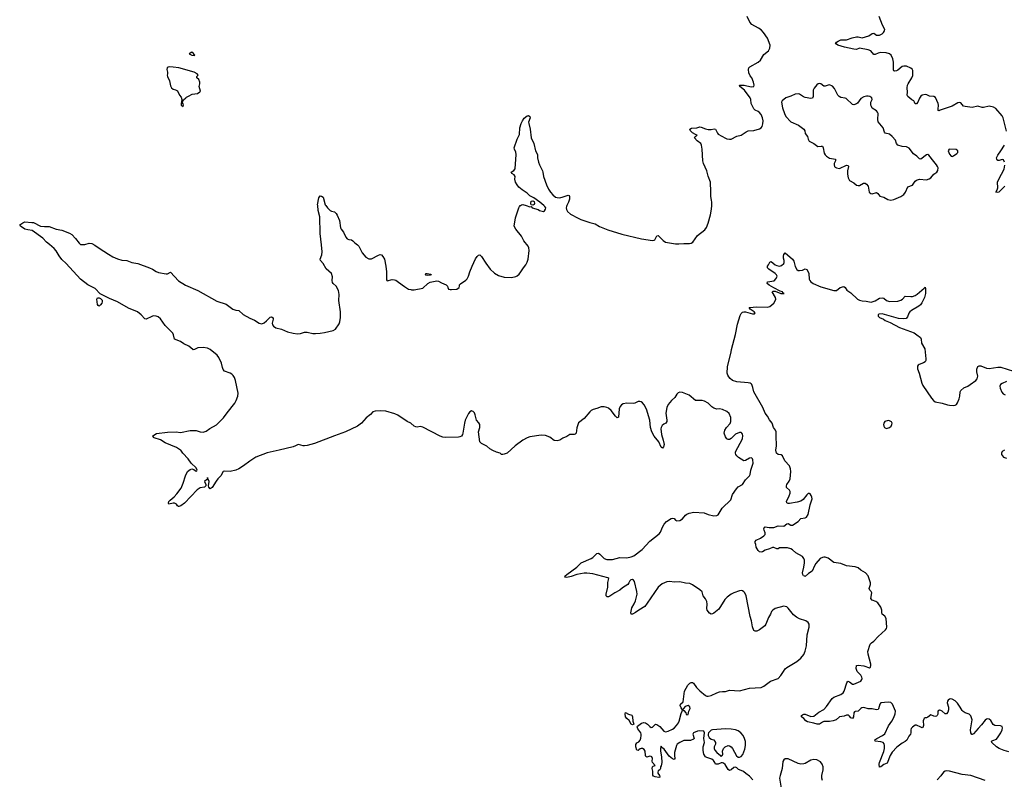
# Model space of a CAD drawing. Header units: inches. Extents: x 1603746 to 1744129, y 385869 to 533836.
# Tile 65 of 105: x 1714518 to 1728320, y 431956 to 442607. Entities that reach past the tile are written whole.
import ezdxf

# ---------------------------------------------------------------- set-up
doc = ezdxf.new("R2010")
doc.units = ezdxf.units.IN
doc.header["$MEASUREMENT"] = 0
for name, color, linetype in [('B7413', 7, 'Continuous'), ('B7414', 7, 'Continuous'), ('B7423', 7, 'Continuous'), ('B7424', 7, 'Continuous')]:
    doc.layers.add(name, color=color, linetype=linetype)

msp = doc.modelspace()

# ---------------------------------------------------------------- linework, layer by layer
at = {"layer": 'B7413', "color": 6, "elevation": 400}
for points in [[(1720000, 436951), (1719950, 436975), (1719820, 437060), (1719779, 437079), (1719650, 437120), (1719570, 437124), (1719502, 437118), (1719470, 437110), (1719436, 437070), (1719377, 437023), (1719311, 436950), (1719253, 436910), (1719083, 436830), (1718932, 436770), (1718650, 436667), (1718550, 436638), (1718510, 436630), (1718490, 436631), (1718428, 436652), (1718410, 436648), (1718384, 436630), (1718350, 436617), (1718157, 436570), (1717985, 436535), (1717830, 436472), (1717744, 436416), (1717653, 436350), (1717590, 436310), (1717550, 436291), (1717470, 436273), (1717390, 436279), (1717370, 436273), (1717337, 436210), (1717295, 436170), (1717270, 436138), (1717218, 436050), (1717190, 436030), (1717171, 436051), (1717166, 436070), (1717172, 436132), (1717170, 436145), (1717153, 436170), (1717150, 436186), (1717149, 436170), (1717142, 436158), (1717110, 436130), (1717126, 436090), (1717128, 436070), (1717120, 436060), (1717108, 436052), (1717050, 436044), (1717004, 436016), (1716827, 435830), (1716775, 435790), (1716750, 435780), (1716742, 435782), (1716730, 435789), (1716714, 435814), (1716690, 435826), (1716670, 435826), (1716610, 435814), (1716604, 435830), (1716610, 435850), (1716626, 435870), (1716683, 435917), (1716723, 435957), (1716780, 436040), (1716810, 436110), (1716840, 436210), (1716871, 436270), (1716910, 436302), (1716930, 436308), (1716959, 436299), (1716990, 436278), (1717000, 436280), (1717006, 436290), (1716990, 436323), (1716922, 436390), (1716879, 436450), (1716805, 436530), (1716779, 436570), (1716759, 436579), (1716718, 436610), (1716555, 436675), (1716490, 436716), (1716404, 436744), (1716393, 436750), (1716385, 436770), (1716435, 436805), (1716590, 436824), (1716710, 436830), (1716770, 436821), (1716910, 436846), (1716972, 436848), (1716990, 436847), (1717050, 436829), (1717090, 436826), (1717130, 436839), (1717183, 436877), (1717275, 436925), (1717377, 437023), (1717425, 437095), (1717536, 437230), (1717554, 437266), (1717577, 437330), (1717582, 437370), (1717542, 437550), (1717528, 437590), (1717510, 437618), (1717490, 437638), (1717470, 437652), (1717390, 437681), (1717370, 437701), (1717360, 437730), (1717348, 437790), (1717311, 437871), (1717284, 437904), (1717190, 437984), (1717150, 438003), (1717090, 438012), (1717015, 438005), (1716970, 437985), (1716950, 437980), (1716943, 437983), (1716890, 438031), (1716821, 438061), (1716770, 438095), (1716687, 438127), (1716675, 438190), (1716663, 438210), (1716558, 438318), (1716490, 438411), (1716460, 438440), (1716430, 438451), (1716390, 438453), (1716370, 438447), (1716290, 438407), (1716271, 438411), (1716223, 438470), (1716171, 438510), (1716043, 438563), (1715890, 438652), (1715776, 438696), (1715645, 438765), (1715576, 438836), (1715473, 438890), (1715371, 438970), (1715170, 439190), (1715110, 439245), (1715070, 439297), (1715027, 439367), (1714999, 439399), (1714936, 439456), (1714892, 439490), (1714842, 439542), (1714693, 439653), (1714630, 439661), (1714590, 439672), (1714529, 439710), (1714518, 439730), (1714561, 439759), (1714590, 439771), (1714690, 439765), (1714710, 439762), (1714810, 439713), (1714867, 439707), (1714930, 439706), (1715030, 439669), (1715110, 439654), (1715214, 439614), (1715250, 439593), (1715300, 439540), (1715350, 439473), (1715370, 439457), (1715390, 439453), (1715430, 439457), (1715490, 439476), (1715530, 439468), (1715570, 439448), (1715630, 439404), (1715761, 439321), (1715824, 439284), (1715890, 439253), (1715950, 439235), (1716018, 439230), (1716090, 439203), (1716175, 439190), (1716339, 439130), (1716380, 439110), (1716430, 439077), (1716464, 439064), (1716570, 439042), (1716590, 439046), (1716630, 439065), (1716745, 438945), (1716843, 438883), (1717014, 438810), (1717282, 438662), (1717410, 438617), (1717507, 438547), (1717550, 438532), (1717590, 438528), (1717650, 438475), (1717743, 438423), (1717810, 438396), (1717873, 438353), (1717910, 438345), (1717944, 438356), (1717977, 438383), (1718010, 438418), (1718030, 438434), (1718050, 438442), (1718069, 438429), (1718070, 438406), (1718055, 438350), (1718061, 438330), (1718075, 438310), (1718110, 438288), (1718186, 438266), (1718273, 438230), (1718350, 438210), (1718410, 438202), (1718452, 438208), (1718510, 438228), (1718547, 438227), (1718629, 438209), (1718666, 438206), (1718730, 438210), (1718790, 438221), (1718914, 438250), (1718945, 438270), (1718995, 438345), (1719007, 438373), (1719016, 438430), (1719016, 438510), (1718994, 438670), (1718995, 438755), (1718987, 438810), (1718952, 438870), (1718910, 438910), (1718903, 438923), (1718899, 438950), (1718903, 439003), (1718887, 439047), (1718816, 439116), (1718770, 439190), (1718733, 439230), (1718731, 439250), (1718752, 439310), (1718760, 439350), (1718751, 439450), (1718729, 439609), (1718730, 439690), (1718724, 439764), (1718724, 439844), (1718704, 439930), (1718695, 440000)], [(1718809, 440000), (1718831, 439970), (1718870, 439934), (1718890, 439922), (1718930, 439912), (1718955, 439890), (1718970, 439865), (1719001, 439790), (1719016, 439690), (1719026, 439670), (1719059, 439630), (1719090, 439558), (1719110, 439536), (1719130, 439525), (1719170, 439522), (1719190, 439508), (1719218, 439478), (1719254, 439450), (1719271, 439431), (1719319, 439339), (1719370, 439276), (1719410, 439253), (1719430, 439252), (1719450, 439256), (1719550, 439307), (1719570, 439313), (1719590, 439308), (1719610, 439289), (1719630, 439250), (1719651, 439150), (1719660, 439070), (1719658, 438958), (1719667, 438947), (1719738, 438962), (1719770, 438960), (1719790, 438953), (1719830, 438927), (1719910, 438864), (1719970, 438831), (1720000, 438822)]]:
    msp.add_lwpolyline(points, dxfattribs=at)
msp.add_lwpolyline([(1715630, 438592), (1715618, 438598), (1715610, 438613), (1715600, 438690), (1715610, 438707), (1715630, 438706), (1715650, 438699), (1715662, 438690), (1715673, 438673), (1715675, 438650), (1715670, 438632), (1715650, 438607)], close=True, dxfattribs=at)
at = {"layer": 'B7414', "color": 6, "elevation": 500}
for points in [[(1716930, 442150), (1716893, 442130), (1716930, 442110), (1716970, 442107), (1716975, 442110), (1716961, 442121), (1716959, 442130)], [(1716616, 441944), (1716600, 441940), (1716585, 441930), (1716580, 441910), (1716591, 441870), (1716591, 441850), (1716583, 441830), (1716588, 441810), (1716619, 441750), (1716630, 441682), (1716647, 441650), (1716670, 441631), (1716703, 441623), (1716731, 441610), (1716758, 441550), (1716783, 441523), (1716792, 441488), (1716780, 441430), (1716782, 441410), (1716810, 441389), (1716814, 441410), (1716810, 441429), (1716797, 441450), (1716798, 441462), (1716810, 441471), (1716815, 441485), (1716849, 441510), (1716858, 441522), (1716883, 441537), (1716937, 441563), (1717010, 441571), (1717045, 441595), (1717053, 441607), (1717036, 441670), (1717045, 441710), (1717043, 441730), (1717027, 441767), (1717002, 441790), (1717002, 441810), (1717022, 441830), (1717006, 441850), (1716964, 441870), (1716749, 441930), (1716670, 441943)]]:
    msp.add_lwpolyline(points, close=True, dxfattribs=at)
at = {"layer": 'B7414', "color": 6, "elevation": 400}
msp.add_lwpolyline([(1718695, 440000), (1718694, 440010), (1718711, 440109), (1718730, 440137), (1718750, 440134), (1718770, 440119), (1718802, 440010), (1718809, 440000)], dxfattribs=at)
at = {"layer": 'B7423', "color": 6}
for points, elevation in [([(1720000, 438822), (1720010, 438818), (1720050, 438818), (1720170, 438844), (1720238, 438910), (1720270, 438929), (1720365, 438945), (1720390, 438939), (1720430, 438917), (1720497, 438890), (1720516, 438870), (1720518, 438850), (1720530, 438829), (1720550, 438822), (1720570, 438822), (1720647, 438830), (1720679, 438850), (1720684, 438870), (1720682, 438890), (1720696, 438904), (1720770, 438956), (1720790, 438975), (1720809, 439010), (1720827, 439070), (1720859, 439150), (1720907, 439253), (1720930, 439287), (1720950, 439307), (1720970, 439310), (1720990, 439289), (1721050, 439193), (1721111, 439110), (1721175, 439055), (1721230, 439020), (1721310, 438998), (1721410, 438994), (1721474, 439006), (1721490, 439014), (1721521, 439039), (1721545, 439070), (1721579, 439130), (1721613, 439170), (1721634, 439206), (1721647, 439250), (1721660, 439370), (1721653, 439410), (1721644, 439430), (1721586, 439506), (1721551, 439571), (1721474, 439670), (1721451, 439710), (1721468, 439830), (1721514, 439970), (1721524, 439990), (1721533, 440000)], 400), ([(1721620, 440000), (1721670, 439985), (1721686, 439986), (1721704, 439970), (1721784, 439944), (1721804, 439930), (1721863, 439917), (1721875, 439925), (1721889, 439951), (1721892, 439968), (1721878, 439990), (1721867, 440000)], 400), ([(1722187, 440000), (1722182, 439990), (1722180, 439970), (1722185, 439945), (1722199, 439919), (1722241, 439881), (1722345, 439825), (1722386, 439806), (1722510, 439762), (1722583, 439743), (1722646, 439706), (1722762, 439662), (1722959, 439599), (1723236, 439536), (1723389, 439511), (1723410, 439515), (1723419, 439521), (1723450, 439577), (1723470, 439579), (1723539, 439510), (1723569, 439490), (1723710, 439466), (1723757, 439463), (1723829, 439469), (1723908, 439468), (1723930, 439472), (1723956, 439490), (1724018, 439582), (1724120, 439660), (1724146, 439694), (1724168, 439752), (1724202, 439870), (1724217, 439950), (1724219, 440000)], 400), ([(1728383, 432343), (1728320, 432360), (1728248, 432390), (1728210, 432413), (1728144, 432470), (1728140, 432490), (1728158, 432502), (1728210, 432521), (1728235, 432550), (1728272, 432610), (1728291, 432650), (1728296, 432676), (1728290, 432697), (1728266, 432706), (1728188, 432710), (1728166, 432726), (1728130, 432781), (1728110, 432800), (1728090, 432805), (1728070, 432801), (1728050, 432787), (1728002, 432718), (1727953, 432670), (1727890, 432594), (1727870, 432584), (1727866, 432586), (1727850, 432610), (1727847, 432650), (1727870, 432790), (1727850, 432845), (1727828, 432868), (1727770, 432889), (1727745, 432905), (1727730, 432920), (1727703, 432970), (1727664, 433024), (1727630, 433055), (1727590, 433081), (1727570, 433085), (1727550, 433080), (1727532, 433068), (1727522, 433050), (1727521, 433030), (1727538, 432970), (1727537, 432930), (1727530, 432897), (1727510, 432874), (1727490, 432875), (1727450, 432912), (1727430, 432922), (1727410, 432925), (1727390, 432910), (1727388, 432870), (1727380, 432850), (1727370, 432843), (1727350, 432838), (1727330, 432842), (1727290, 432859), (1727250, 432829), (1727230, 432820), (1727210, 432820), (1727197, 432810), (1727190, 432800), (1727185, 432775), (1727187, 432710), (1727185, 432695), (1727177, 432683), (1727170, 432680), (1727150, 432687), (1727090, 432717), (1727070, 432716), (1727031, 432689), (1727015, 432670), (1727009, 432651), (1727011, 432609), (1727003, 432590), (1726980, 432560), (1726953, 432507), (1726930, 432486), (1726890, 432461), (1726815, 432405), (1726750, 432335), (1726721, 432290), (1726678, 432182), (1726630, 432166), (1726590, 432130), (1726570, 432125), (1726568, 432168), (1726573, 432190), (1726633, 432347), (1726641, 432390), (1726640, 432430), (1726634, 432454), (1726621, 432470), (1726590, 432482), (1726510, 432490), (1726507, 432510), (1726531, 432530), (1726613, 432570), (1726644, 432596), (1726696, 432704), (1726745, 432770), (1726770, 432823), (1726790, 432872), (1726793, 432910), (1726752, 433012), (1726731, 433031), (1726690, 433039), (1726590, 433030), (1726575, 433010), (1726556, 432944), (1726550, 432935), (1726530, 432930), (1726470, 432943), (1726410, 432944), (1726350, 432961), (1726322, 432958), (1726308, 432950), (1726270, 432911), (1726230, 432907), (1726220, 432900), (1726212, 432888), (1726205, 432830), (1726190, 432809), (1726170, 432817), (1726150, 432843), (1726135, 432855), (1726110, 432855), (1726077, 432843), (1726010, 432830), (1725961, 432790), (1725923, 432777), (1725870, 432768), (1725790, 432767), (1725770, 432758), (1725730, 432729), (1725695, 432730), (1725650, 432745), (1725563, 432763), (1725538, 432778), (1725511, 432811), (1725478, 432830), (1725477, 432850), (1725490, 432862), (1725510, 432870), (1725530, 432868), (1725610, 432839), (1725650, 432843), (1725722, 432898), (1725790, 432936), (1725830, 432977), (1725908, 433090), (1725930, 433110), (1726030, 433146), (1726061, 433170), (1726074, 433190), (1726113, 433307), (1726129, 433331), (1726150, 433322), (1726190, 433290), (1726210, 433289), (1726310, 433333), (1726325, 433355), (1726328, 433370), (1726325, 433390), (1726310, 433417), (1726258, 433470), (1726245, 433510), (1726248, 433550), (1726270, 433558), (1726350, 433548), (1726430, 433520), (1726444, 433530), (1726450, 433550), (1726450, 433570), (1726413, 433710), (1726408, 433750), (1726442, 433850), (1726458, 433870), (1726490, 433891), (1726550, 433957), (1726653, 434050), (1726668, 434070), (1726672, 434090), (1726662, 434210), (1726645, 434245), (1726610, 434274), (1726603, 434290), (1726605, 434330), (1726588, 434370), (1726546, 434430), (1726518, 434450), (1726467, 434467), (1726451, 434490), (1726461, 434570), (1726453, 434590), (1726434, 434610), (1726425, 434630), (1726446, 434690), (1726446, 434710), (1726411, 434810), (1726373, 434853), (1726310, 434888), (1726270, 434920), (1726230, 434934), (1726110, 434948), (1726030, 434981), (1725930, 434994), (1725850, 435056), (1725810, 435073), (1725790, 435073), (1725770, 435068), (1725740, 435050), (1725678, 434982), (1725658, 434950), (1725626, 434874), (1725577, 434843), (1725530, 434802), (1725523, 434803), (1725506, 434810), (1725495, 434830), (1725492, 434850), (1725511, 434929), (1725519, 434990), (1725518, 435030), (1725512, 435052), (1725490, 435078), (1725396, 435130), (1725350, 435174), (1725330, 435187), (1725280, 435200), (1725190, 435204), (1725170, 435201), (1725150, 435190), (1725130, 435188), (1725090, 435207), (1725070, 435207), (1725030, 435186), (1724969, 435171), (1724930, 435144), (1724910, 435142), (1724890, 435148), (1724870, 435166), (1724843, 435210), (1724837, 435250), (1724828, 435270), (1724829, 435291), (1724840, 435310), (1724904, 435336), (1724950, 435369), (1724966, 435390), (1724969, 435410), (1724953, 435450), (1724951, 435470), (1724960, 435490), (1724970, 435498), (1725026, 435486), (1725090, 435485), (1725150, 435509), (1725230, 435506), (1725270, 435538), (1725290, 435543), (1725330, 435521), (1725350, 435521), (1725429, 435570), (1725470, 435614), (1725530, 435621), (1725546, 435630), (1725572, 435670), (1725597, 435803), (1725625, 435890), (1725624, 435910), (1725615, 435935), (1725598, 435958), (1725590, 435965), (1725584, 435964), (1725570, 435962), (1725550, 435945), (1725502, 435878), (1725470, 435857), (1725418, 435842), (1725310, 435825), (1725290, 435825), (1725274, 435834), (1725269, 435850), (1725305, 435930), (1725317, 435970), (1725317, 435990), (1725308, 436010), (1725268, 436050), (1725266, 436070), (1725270, 436091), (1725303, 436137), (1725318, 436170), (1725326, 436270), (1725322, 436310), (1725307, 436350), (1725244, 436424), (1725213, 436493), (1725190, 436504), (1725150, 436511), (1725128, 436530), (1725119, 436570), (1725128, 436630), (1725121, 436770), (1725122, 436830), (1725113, 436850), (1725083, 436890), (1725068, 436950), (1725030, 436998), (1725001, 437050), (1724967, 437090), (1724936, 437170), (1724810, 437390), (1724797, 437450), (1724780, 437490), (1724770, 437501), (1724757, 437510), (1724730, 437517), (1724570, 437528), (1724511, 437550), (1724477, 437577), (1724460, 437600), (1724443, 437623), (1724435, 437650), (1724438, 437742), (1724490, 437951), (1724495, 437985), (1724550, 438193), (1724581, 438339), (1724619, 438461), (1724633, 438487), (1724650, 438504), (1724670, 438512), (1724691, 438511), (1724790, 438484), (1724817, 438483), (1724829, 438490), (1724814, 438510), (1724758, 438550), (1724744, 438570), (1724749, 438571), (1724850, 438580), (1725002, 438578), (1725035, 438585), (1725090, 438634), (1725114, 438674), (1725117, 438690), (1725114, 438710), (1725068, 438790), (1725081, 438799), (1725110, 438799), (1725187, 438770), (1725233, 438767), (1725225, 438775), (1725216, 438776), (1725211, 438790), (1725180, 438800), (1725088, 438848), (1725026, 438886), (1724998, 438910), (1725001, 438930), (1725095, 438945), (1725120, 438980), (1725135, 439010), (1725125, 439030), (1725106, 439050), (1725018, 439110), (1725002, 439130), (1725001, 439150), (1725016, 439170), (1725032, 439208), (1725050, 439219), (1725109, 439169), (1725130, 439159), (1725170, 439152), (1725199, 439161), (1725230, 439188), (1725236, 439204), (1725234, 439230), (1725225, 439265), (1725225, 439290), (1725230, 439317), (1725250, 439338), (1725353, 439250), (1725370, 439222), (1725390, 439148), (1725410, 439105), (1725430, 439090), (1725450, 439089), (1725490, 439095), (1725530, 439115), (1725550, 439105), (1725571, 439071), (1725578, 439050), (1725587, 438970), (1725594, 438950), (1725609, 438930), (1725640, 438910), (1725750, 438862), (1725930, 438808), (1725968, 438812), (1726019, 438850), (1726070, 438867), (1726090, 438851), (1726113, 438813), (1726170, 438777), (1726262, 438690), (1726290, 438675), (1726330, 438665), (1726382, 438662), (1726430, 438649), (1726452, 438648), (1726510, 438664), (1726570, 438702), (1726608, 438708), (1726630, 438702), (1726671, 438670), (1726710, 438656), (1726830, 438659), (1726870, 438675), (1726891, 438689), (1726930, 438732), (1727010, 438724), (1727033, 438727), (1727070, 438740), (1727100, 438760), (1727163, 438817), (1727198, 438842), (1727210, 438858), (1727217, 438837), (1727214, 438766), (1727200, 438710), (1727163, 438637), (1727144, 438610), (1727121, 438590), (1727018, 438530), (1726995, 438510), (1726980, 438490), (1726961, 438439), (1726944, 438416), (1726909, 438411), (1726839, 438419), (1726610, 438484), (1726561, 438479), (1726552, 438470), (1726552, 438450), (1726572, 438430), (1726626, 438406), (1726651, 438390), (1726722, 438362), (1726851, 438290), (1727055, 438215), (1727095, 438190), (1727146, 438150), (1727157, 438130), (1727159, 438070), (1727204, 437990), (1727220, 437850), (1727218, 437830), (1727210, 437810), (1727186, 437794), (1727127, 437773), (1727115, 437765), (1727105, 437750), (1727103, 437710), (1727127, 437650), (1727163, 437510), (1727178, 437478), (1727299, 437299), (1727326, 437266), (1727350, 437247), (1727450, 437232), (1727526, 437206), (1727550, 437202), (1727610, 437198), (1727630, 437202), (1727648, 437212), (1727666, 437234), (1727687, 437293), (1727698, 437330), (1727700, 437390), (1727711, 437410), (1727754, 437446), (1727810, 437469), (1727843, 437490), (1727922, 437550), (1727939, 437570), (1727951, 437610), (1727934, 437670), (1727933, 437707), (1727950, 437743), (1727970, 437754), (1727990, 437755), (1728070, 437722), (1728110, 437715), (1728230, 437736), (1728270, 437736), (1728450, 437679)], 300), ([(1728350, 437533), (1728290, 437505), (1728268, 437490), (1728258, 437470), (1728262, 437442), (1728285, 437385), (1728303, 437363), (1728330, 437345)], 300), ([(1724794, 431950), (1724750, 431999), (1724696, 432036), (1724670, 432060), (1724657, 432070), (1724594, 432094), (1724570, 432118), (1724550, 432126), (1724530, 432120), (1724490, 432090), (1724470, 432081), (1724450, 432093), (1724405, 432165), (1724383, 432183), (1724370, 432189), (1724350, 432189), (1724310, 432169), (1724270, 432169), (1724264, 432190), (1724242, 432222), (1724219, 432239), (1724150, 432260), (1724130, 432270), (1724109, 432310), (1724100, 432360), (1724101, 432410), (1724117, 432470), (1724110, 432530), (1724118, 432610), (1724107, 432630), (1724050, 432636), (1724018, 432630), (1723964, 432610), (1723955, 432590), (1723971, 432530), (1723963, 432517), (1723922, 432498), (1723830, 432502), (1723770, 432473), (1723736, 432450), (1723724, 432430), (1723699, 432330), (1723697, 432290), (1723703, 432250), (1723690, 432236), (1723670, 432243), (1723622, 432282), (1723550, 432379), (1723520, 432400), (1723510, 432422), (1723502, 432390), (1723501, 432350), (1723515, 432270), (1723519, 432190), (1723510, 432146), (1723502, 432130), (1723502, 432110), (1723492, 432090), (1723467, 432073), (1723462, 432058), (1723463, 432043), (1723485, 432010), (1723491, 431991), (1723490, 431988), (1723477, 431983), (1723426, 431990), (1723402, 432002), (1723395, 432015), (1723393, 432070), (1723385, 432110), (1723389, 432130), (1723400, 432140), (1723426, 432150), (1723389, 432190), (1723384, 432210), (1723389, 432250), (1723379, 432270), (1723370, 432276), (1723350, 432279), (1723310, 432268), (1723296, 432276), (1723289, 432290), (1723286, 432350), (1723273, 432373), (1723250, 432387), (1723230, 432389), (1723217, 432383), (1723198, 432370), (1723190, 432358), (1723170, 432366), (1723153, 432410), (1723156, 432444), (1723170, 432466), (1723197, 432483), (1723215, 432505), (1723225, 432535), (1723230, 432570), (1723230, 432590), (1723223, 432610), (1723182, 432662), (1723173, 432690), (1723179, 432701), (1723235, 432745), (1723269, 432751), (1723290, 432746), (1723317, 432730), (1723350, 432695), (1723370, 432681), (1723390, 432686), (1723429, 432730), (1723450, 432724), (1723490, 432696), (1723548, 432630), (1723570, 432623), (1723607, 432630), (1723670, 432659), (1723690, 432673), (1723726, 432710), (1723753, 432750), (1723761, 432770), (1723790, 432878), (1723805, 432910), (1723809, 432930), (1723790, 432958), (1723778, 432990), (1723782, 433010), (1723818, 433042), (1723839, 433190), (1723885, 433275), (1723910, 433302), (1723930, 433314), (1723950, 433315), (1723965, 433305), (1724005, 433245), (1724050, 433197), (1724130, 433133), (1724150, 433123), (1724170, 433120), (1724210, 433129), (1724290, 433171), (1724330, 433183), (1724370, 433189), (1724410, 433189), (1724470, 433208), (1724610, 433198), (1724750, 433232), (1724830, 433241), (1724910, 433244), (1724950, 433260), (1725043, 433330), (1725150, 433372), (1725187, 433410), (1725223, 433470), (1725250, 433507), (1725270, 433526), (1725413, 433607), (1725470, 433654), (1725510, 433704), (1725530, 433752), (1725546, 433830), (1725558, 433982), (1725587, 434090), (1725586, 434130), (1725570, 434156), (1725538, 434178), (1725450, 434207), (1725408, 434228), (1725364, 434264), (1725290, 434357), (1725270, 434373), (1725250, 434381), (1725230, 434382), (1725110, 434352), (1725076, 434330), (1725058, 434310), (1725043, 434270), (1725017, 434223), (1724978, 434130), (1724965, 434110), (1724890, 434053), (1724850, 434035), (1724830, 434033), (1724810, 434045), (1724792, 434092), (1724776, 434176), (1724758, 434238), (1724702, 434530), (1724683, 434570), (1724670, 434585), (1724650, 434598), (1724630, 434602), (1724610, 434599), (1724530, 434573), (1724490, 434552), (1724433, 434510), (1724402, 434478), (1724318, 434342), (1724250, 434284), (1724230, 434275), (1724210, 434274), (1724187, 434287), (1724157, 434330), (1724151, 434351), (1724154, 434410), (1724148, 434450), (1724130, 434488), (1724100, 434530), (1724084, 434584), (1724054, 434614), (1723950, 434685), (1723910, 434700), (1723850, 434705), (1723770, 434723), (1723690, 434720), (1723630, 434728), (1723590, 434725), (1723523, 434697), (1723468, 434652), (1723316, 434424), (1723279, 434381), (1723196, 434330), (1723150, 434295), (1723110, 434274), (1723090, 434270), (1723084, 434290), (1723098, 434362), (1723130, 434415), (1723150, 434459), (1723172, 434550), (1723169, 434589), (1723137, 434730), (1723123, 434750), (1723110, 434757), (1723085, 434755), (1723070, 434741), (1723058, 434710), (1723041, 434690), (1722970, 434640), (1722933, 434607), (1722861, 434570), (1722790, 434526), (1722770, 434515), (1722754, 434514), (1722739, 434530), (1722738, 434550), (1722762, 434650), (1722763, 434717), (1722775, 434770), (1722763, 434783), (1722550, 434837), (1722470, 434847), (1722430, 434846), (1722330, 434829), (1722250, 434802), (1722190, 434787), (1722161, 434790), (1722166, 434810), (1722186, 434830), (1722330, 434930), (1722390, 434993), (1722530, 435050), (1722554, 435066), (1722610, 435121), (1722630, 435125), (1722650, 435115), (1722710, 435051), (1722750, 435038), (1722830, 435040), (1722930, 435065), (1723030, 435061), (1723090, 435075), (1723128, 435092), (1723242, 435178), (1723350, 435296), (1723484, 435396), (1723500, 435420), (1723527, 435490), (1723550, 435534), (1723585, 435570), (1723650, 435612), (1723670, 435617), (1723690, 435611), (1723710, 435592), (1723730, 435581), (1723773, 435587), (1723810, 435607), (1723850, 435659), (1723870, 435675), (1723901, 435690), (1723970, 435703), (1724113, 435693), (1724170, 435670), (1724250, 435650), (1724290, 435653), (1724310, 435666), (1724364, 435756), (1724486, 435874), (1724511, 435950), (1724564, 436030), (1724590, 436055), (1724651, 436089), (1724690, 436153), (1724747, 436210), (1724758, 436230), (1724769, 436290), (1724799, 436390), (1724796, 436436), (1724791, 436451), (1724779, 436459), (1724770, 436463), (1724750, 436460), (1724690, 436425), (1724670, 436424), (1724595, 436470), (1724569, 436490), (1724555, 436510), (1724550, 436530), (1724554, 436550), (1724652, 436730), (1724655, 436775), (1724650, 436797), (1724640, 436810), (1724630, 436817), (1724610, 436817), (1724550, 436796), (1724490, 436734), (1724470, 436723), (1724450, 436719), (1724430, 436730), (1724410, 436756), (1724395, 436810), (1724403, 436850), (1724427, 436890), (1724475, 436945), (1724487, 436973), (1724486, 437030), (1724465, 437085), (1724430, 437115), (1724370, 437141), (1724330, 437149), (1724290, 437147), (1724250, 437159), (1724220, 437180), (1724168, 437230), (1724118, 437258), (1724087, 437267), (1724010, 437266), (1723990, 437270), (1723903, 437343), (1723810, 437379), (1723770, 437384), (1723747, 437373), (1723730, 437357), (1723700, 437310), (1723654, 437266), (1723608, 437210), (1723588, 437170), (1723577, 437090), (1723590, 436990), (1723589, 436971), (1723575, 436950), (1723546, 436934), (1723524, 436916), (1723510, 436891), (1723506, 436870), (1723513, 436790), (1723538, 436710), (1723550, 436650), (1723543, 436617), (1723530, 436599), (1723510, 436612), (1723477, 436690), (1723410, 436768), (1723377, 436830), (1723361, 436890), (1723352, 436990), (1723306, 437146), (1723270, 437209), (1723250, 437234), (1723230, 437250), (1723210, 437255), (1723190, 437254), (1723140, 437230), (1723116, 437224), (1723029, 437231), (1722978, 437222), (1722952, 437208), (1722935, 437185), (1722923, 437150), (1722910, 437032), (1722895, 437025), (1722870, 437046), (1722807, 437127), (1722770, 437160), (1722750, 437171), (1722710, 437179), (1722670, 437177), (1722610, 437154), (1722559, 437141), (1722530, 437126), (1722510, 437110), (1722430, 437013), (1722350, 436953), (1722330, 436883), (1722318, 436810), (1722305, 436795), (1722290, 436789), (1722230, 436790), (1722190, 436762), (1722130, 436739), (1722090, 436710), (1722050, 436703), (1722010, 436709), (1721950, 436755), (1721890, 436779), (1721830, 436781), (1721670, 436756), (1721630, 436742), (1721570, 436710), (1721465, 436630), (1721350, 436530), (1721310, 436513), (1721289, 436509), (1721272, 436512), (1721254, 436530), (1721204, 436544), (1721150, 436566), (1721109, 436590), (1721068, 436628), (1720990, 436665), (1720970, 436686), (1720950, 436830), (1720968, 436890), (1720967, 436930), (1720954, 436954), (1720923, 436990), (1720915, 437010), (1720905, 437065), (1720893, 437093), (1720873, 437113), (1720859, 437119), (1720850, 437121), (1720828, 437110), (1720810, 437085), (1720764, 436990), (1720753, 436950), (1720731, 436809), (1720726, 436790), (1720712, 436768), (1720690, 436757), (1720670, 436755), (1720490, 436750), (1720450, 436755), (1720410, 436766), (1720170, 436896), (1720130, 436902), (1720090, 436894), (1720070, 436897), (1720050, 436908), (1720003, 436950), (1720000, 436951)], 400), ([(1728325, 436570), (1728290, 436552), (1728279, 436530), (1728281, 436510), (1728310, 436475), (1728350, 436459)], 300), ([(1725770, 431940), (1725763, 431970), (1725763, 432010), (1725780, 432090), (1725779, 432130), (1725768, 432168), (1725742, 432202), (1725690, 432229), (1725650, 432234), (1725610, 432226), (1725530, 432177), (1725510, 432171), (1725470, 432170), (1725430, 432176), (1725290, 432244), (1725250, 432243), (1725230, 432230), (1725216, 432204), (1725206, 432110), (1725176, 432010), (1725171, 431970), (1725214, 431694)], 400), ([(1728050, 431939), (1727849, 432011), (1727730, 432024), (1727550, 432071), (1727510, 432074), (1727490, 432070), (1727466, 432054), (1727430, 432004), (1727380, 431950)], 400)]:
    msp.add_lwpolyline(points, dxfattribs=dict(at, elevation=elevation))
for points, elevation in [([(1720230, 439020), (1720210, 439024), (1720205, 439030), (1720210, 439050), (1720230, 439050), (1720279, 439039), (1720284, 439030), (1720270, 439027)], 400), ([(1726690, 436985), (1726647, 436973), (1726630, 436950), (1726628, 436930), (1726630, 436910), (1726642, 436890), (1726650, 436883), (1726670, 436876), (1726710, 436888), (1726733, 436910), (1726744, 436930), (1726748, 436950), (1726738, 436970), (1726710, 436983)], 300), ([(1723890, 432989), (1723845, 432975), (1723822, 432950), (1723814, 432930), (1723830, 432922), (1723858, 432890), (1723861, 432870), (1723870, 432858), (1723890, 432867), (1723899, 432910), (1723916, 432950), (1723910, 432974)], 400), ([(1723110, 432719), (1723090, 432729), (1723061, 432781), (1723030, 432807), (1723012, 432830), (1723004, 432876), (1723010, 432895), (1723050, 432871), (1723097, 432857), (1723105, 432845), (1723110, 432830), (1723113, 432773), (1723125, 432730)], 400), ([(1724410, 432662), (1724229, 432650), (1724210, 432644), (1724174, 432610), (1724169, 432590), (1724171, 432570), (1724182, 432542), (1724210, 432519), (1724247, 432510), (1724272, 432470), (1724272, 432448), (1724254, 432410), (1724253, 432390), (1724263, 432363), (1724290, 432331), (1724342, 432290), (1724350, 432274), (1724370, 432294), (1724374, 432310), (1724372, 432350), (1724385, 432390), (1724406, 432410), (1724450, 432428), (1724470, 432425), (1724493, 432410), (1724510, 432390), (1724566, 432286), (1724590, 432265), (1724610, 432265), (1724630, 432276), (1724655, 432305), (1724683, 432377), (1724694, 432430), (1724690, 432485), (1724677, 432530), (1724659, 432570), (1724628, 432610), (1724590, 432637), (1724550, 432651), (1724490, 432659)], 400)]:
    msp.add_lwpolyline(points, close=True, dxfattribs=dict(at, elevation=elevation))
at = {"layer": 'B7424', "color": 6}
for points, elevation in [([(1724219, 440000), (1724221, 440050), (1724218, 440078), (1724205, 440130), (1724208, 440192), (1724200, 440330), (1724171, 440411), (1724150, 440490), (1724105, 440590), (1724093, 440627), (1724087, 440790), (1724077, 440850), (1724064, 440870), (1724014, 440910), (1723976, 440950), (1723989, 440971), (1724016, 440990), (1723990, 440997), (1723950, 441021), (1723920, 441050), (1723911, 441070), (1723935, 441085), (1724010, 441092), (1724050, 441104), (1724070, 441102), (1724130, 441077), (1724170, 441067), (1724210, 441067), (1724255, 441075), (1724271, 441071), (1724298, 441018), (1724310, 441004), (1724410, 440946), (1724430, 440938), (1724470, 440931), (1724490, 440934), (1724570, 440972), (1724630, 440986), (1724703, 441037), (1724730, 441049), (1724810, 441052), (1724890, 441077), (1724911, 441089), (1724927, 441110), (1724935, 441145), (1724938, 441190), (1724930, 441230), (1724910, 441277), (1724885, 441310), (1724870, 441322), (1724830, 441340), (1724810, 441359), (1724773, 441430), (1724767, 441490), (1724757, 441510), (1724677, 441617), (1724612, 441670), (1724610, 441690), (1724673, 441687), (1724770, 441666), (1724810, 441670), (1724814, 441690), (1724804, 441730), (1724779, 441790), (1724758, 441818), (1724740, 441860), (1724735, 441910), (1724740, 441930), (1724755, 441945), (1724870, 442012), (1724901, 442039), (1724950, 442120), (1725016, 442170), (1725035, 442210), (1725036, 442250), (1725002, 442350), (1724946, 442430), (1724910, 442465), (1724876, 442490), (1724780, 442540), (1724751, 442571), (1724715, 442650)], 400), ([(1728350, 441043), (1728304, 441230), (1728290, 441257), (1728202, 441362), (1728170, 441380), (1728110, 441394), (1728030, 441376), (1728010, 441376), (1727950, 441393), (1727870, 441377), (1727770, 441389), (1727750, 441395), (1727710, 441441), (1727690, 441446), (1727670, 441442), (1727590, 441396), (1727423, 441337), (1727409, 441329), (1727394, 441334), (1727392, 441352), (1727397, 441410), (1727393, 441430), (1727357, 441517), (1727332, 441532), (1727270, 441536), (1727233, 441553), (1727210, 441557), (1727170, 441547), (1727150, 441533), (1727133, 441507), (1727110, 441451), (1727090, 441427), (1727070, 441426), (1727062, 441450), (1727050, 441468), (1727023, 441483), (1726968, 441530), (1726959, 441550), (1726965, 441590), (1726957, 441650), (1726963, 441690), (1726971, 441710), (1727022, 441790), (1727036, 441824), (1727040, 441850), (1727037, 441897), (1727030, 441912), (1727010, 441929), (1726950, 441955), (1726910, 441957), (1726890, 441949), (1726830, 441901), (1726810, 441891), (1726784, 441884), (1726770, 441890), (1726766, 441906), (1726766, 442010), (1726759, 442059), (1726734, 442110), (1726710, 442130), (1726662, 442142), (1726590, 442146), (1726550, 442138), (1726510, 442119), (1726490, 442119), (1726450, 442169), (1726410, 442185), (1726290, 442207), (1726250, 442190), (1726210, 442192), (1726080, 442220), (1725987, 442250), (1725970, 442265), (1725953, 442270), (1725967, 442290), (1725990, 442307), (1726030, 442323), (1726110, 442326), (1726186, 442354), (1726250, 442368), (1726270, 442367), (1726330, 442353), (1726419, 442381), (1726470, 442413), (1726490, 442418), (1726530, 442390), (1726570, 442391), (1726608, 442410), (1726628, 442430), (1726641, 442450), (1726645, 442470), (1726611, 442531), (1726567, 442650)], 300), ([(1721867, 440000), (1721811, 440050), (1721726, 440110), (1721670, 440139), (1721630, 440177), (1721561, 440221), (1721517, 440257), (1721491, 440290), (1721468, 440330), (1721460, 440370), (1721463, 440410), (1721448, 440430), (1721415, 440450), (1721408, 440470), (1721447, 440493), (1721465, 440515), (1721476, 440716), (1721471, 440751), (1721453, 440790), (1721451, 440810), (1721493, 440930), (1721524, 440996), (1721531, 441090), (1721548, 441150), (1721564, 441190), (1721590, 441227), (1721630, 441258), (1721650, 441263), (1721671, 441250), (1721673, 441230), (1721652, 441170), (1721653, 441150), (1721672, 441072), (1721686, 440950), (1721723, 440870), (1721748, 440768), (1721777, 440717), (1721778, 440670), (1721791, 440609), (1721804, 440570), (1721847, 440490), (1721853, 440470), (1721859, 440410), (1721902, 440290), (1721931, 440230), (1721957, 440190), (1721991, 440151), (1722030, 440121), (1722053, 440113), (1722090, 440111), (1722138, 440122), (1722207, 440147), (1722221, 440141), (1722227, 440127), (1722224, 440090), (1722212, 440050), (1722187, 440000)], 400), ([(1728322, 440610), (1728310, 440640), (1728290, 440647), (1728250, 440633), (1728230, 440635), (1728215, 440650), (1728212, 440670), (1728230, 440708), (1728273, 440767), (1728324, 440850)], 300), ([(1728328, 440272), (1728245, 440190), (1728223, 440183), (1728200, 440190), (1728220, 440220), (1728229, 440250), (1728226, 440330), (1728243, 440370), (1728316, 440510), (1728326, 440566)], 300), ([(1721533, 440000), (1721536, 440004), (1721550, 440013), (1721570, 440015), (1721620, 440000)], 400)]:
    msp.add_lwpolyline(points, dxfattribs=dict(at, elevation=elevation))
at = {"layer": 'B7424', "color": 6, "elevation": 400}
for points in [[(1725730, 441713), (1725710, 441708), (1725690, 441694), (1725653, 441647), (1725643, 441617), (1725640, 441530), (1725630, 441508), (1725610, 441504), (1725530, 441517), (1725506, 441526), (1725450, 441565), (1725430, 441570), (1725390, 441562), (1725330, 441533), (1725260, 441510), (1725206, 441470), (1725198, 441450), (1725211, 441370), (1725237, 441290), (1725260, 441250), (1725330, 441177), (1725437, 441130), (1725508, 441070), (1725522, 441050), (1725530, 441010), (1725562, 440970), (1725570, 440930), (1725586, 440906), (1725650, 440870), (1725707, 440827), (1725754, 440834), (1725773, 440833), (1725781, 440810), (1725796, 440736), (1725810, 440712), (1725830, 440694), (1725870, 440667), (1725952, 440652), (1725952, 440630), (1725936, 440590), (1725934, 440570), (1725941, 440550), (1725950, 440540), (1725970, 440528), (1726010, 440523), (1726030, 440528), (1726090, 440560), (1726110, 440566), (1726130, 440565), (1726137, 440550), (1726121, 440490), (1726120, 440440), (1726130, 440390), (1726152, 440352), (1726210, 440320), (1726249, 440289), (1726270, 440281), (1726290, 440282), (1726347, 440313), (1726370, 440313), (1726390, 440300), (1726410, 440272), (1726427, 440190), (1726449, 440170), (1726470, 440167), (1726530, 440182), (1726549, 440170), (1726575, 440135), (1726630, 440119), (1726688, 440088), (1726730, 440078), (1726770, 440086), (1726871, 440129), (1726910, 440154), (1726937, 440190), (1726970, 440263), (1727031, 440289), (1727070, 440341), (1727090, 440358), (1727130, 440373), (1727230, 440363), (1727265, 440375), (1727290, 440390), (1727330, 440441), (1727375, 440470), (1727389, 440491), (1727391, 440530), (1727385, 440550), (1727372, 440570), (1727330, 440617), (1727263, 440710), (1727250, 440717), (1727230, 440714), (1727150, 440650), (1727130, 440654), (1727093, 440693), (1727046, 440726), (1726988, 440808), (1726950, 440826), (1726890, 440827), (1726826, 440846), (1726810, 440870), (1726796, 440916), (1726750, 440971), (1726710, 441000), (1726650, 441014), (1726640, 441030), (1726623, 441090), (1726553, 441173), (1726547, 441210), (1726551, 441290), (1726544, 441310), (1726528, 441328), (1726470, 441368), (1726457, 441390), (1726451, 441410), (1726449, 441450), (1726467, 441490), (1726464, 441510), (1726435, 441530), (1726410, 441535), (1726390, 441535), (1726350, 441526), (1726310, 441501), (1726263, 441437), (1726250, 441426), (1726210, 441413), (1726190, 441420), (1726103, 441503), (1726089, 441509), (1726030, 441516), (1726003, 441530), (1725985, 441550), (1725941, 441641), (1725910, 441675), (1725870, 441692), (1725850, 441690), (1725810, 441673), (1725790, 441676), (1725750, 441708)], [(1727545, 440790), (1727534, 440770), (1727550, 440722), (1727574, 440694), (1727590, 440690), (1727610, 440698), (1727656, 440730), (1727670, 440747), (1727670, 440770), (1727645, 440785)], [(1721710, 440007), (1721690, 440011), (1721682, 440030), (1721690, 440062), (1721710, 440067), (1721730, 440058), (1721736, 440030), (1721730, 440015)]]:
    msp.add_lwpolyline(points, close=True, dxfattribs=at)

doc.saveas('drawing.dxf')
